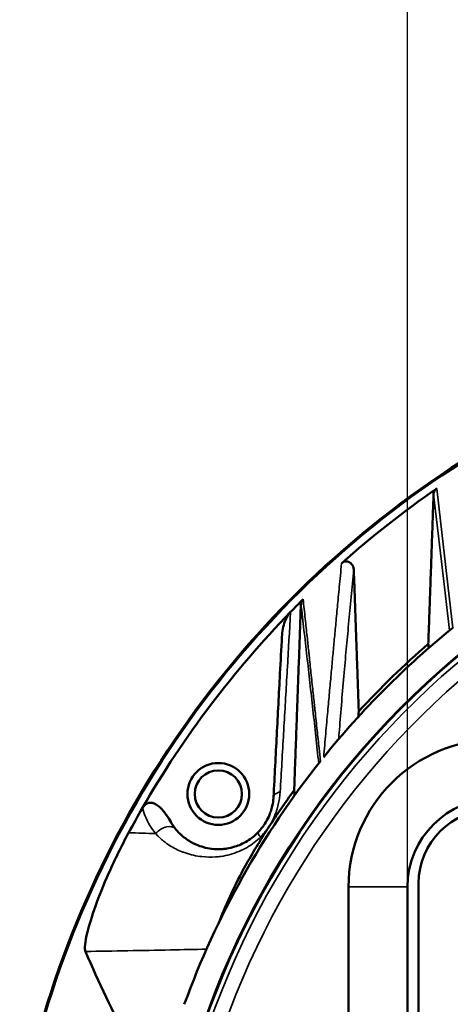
# Model space of a CAD drawing. Header units: millimetres. Extents: x 30 to 1646, y 30 to 1265.
# Tile 81 of 137: x 646 to 675, y 1070 to 1137. Entities that reach past the tile are written whole.
import ezdxf

# ---------------------------------------------------------------- set-up
doc = ezdxf.new("R2010")
doc.units = ezdxf.units.MM
doc.header["$LTSCALE"] = 6
for name, color, linetype, lineweight in [('Dimension (ISO)', 7, 'Continuous', 25), ('Visible (ISO)', 7, 'Continuous', 50), ('Visible Narrow (ISO)', 7, 'Continuous', 35)]:
    doc.layers.add(name, color=color, linetype=linetype, lineweight=lineweight)
doc.styles.add('Note Text (ANSI)', font='tahoma.ttf')
doc.dimstyles.new('Default (ISO)', dxfattribs={"dimscale": 6, "dimtxt": 1, "dimasz": 2.5, "dimexe": 3.175, "dimexo": 0, "dimgap": 0.762, "dimtad": 1, "dimrnd": 1e-08, "dimzin": 0, "dimdsep": 46, "dimtxsty": 'Note Text (ANSI)', "dimcen": 0.09, "dimdle": 10, "dimclrd": 1, "dimclre": 1, "dimclrt": 1, "dimazin": 0, "dimtfac": 3.5052, "dimtmove": 0, "dimatfit": 3, "dimfxl": 1, "dimtolj": 1, "dimtzin": 0, "dimlwd": -1, "dimlwe": -1, "dimarcsym": 0})

# ---------------------------------------------------------------- blocks, each defined once
blk = doc.blocks.new('_DotSmall')
at = {"color": 0, "linetype": 'ByBlock', "const_width": 0.5}
blk.add_lwpolyline([(-0.0625, 0, 1), (0.0625, 0, 1)], format="xyb", close=True, dxfattribs=at)
blk = doc.blocks.new('*D17')
at = {"layer": 'Defpoints', "color": 0, "transparency": 16777216}
for p in [(672.17, 1151.441), (624.17, 1067.288), (672.17, 1049.788)]:
    blk.add_point(p, dxfattribs=at)
at = {"layer": 'Dimension (ISO)', "color": 1, "transparency": 16777216}
for p, q in [((624.17, 1067.288), (624.17, 1170.491)), ((672.17, 1049.788), (672.17, 1170.491)), ((624.17, 1151.441), (482.494, 1151.441)), ((672.17, 1151.441), (639.17, 1151.441))]:
    blk.add_line(p, q, dxfattribs=at)
blk.add_solid([(639.17, 1153.941), (639.17, 1148.941), (624.17, 1151.441)], dxfattribs=at)
at = {"layer": 'Dimension (ISO)', "color": 1, "transparency": 16777216, "xscale": 15, "yscale": 15, "zscale": 15}
blk.add_blockref('_DotSmall', (672.17, 1151.441), dxfattribs=at)
at = {"layer": 'Dimension (ISO)', "color": 1, "transparency": 16777216, "insert": (487.066, 1163.862), "char_height": 6, "attachment_point": 1, "style": 'Note Text (ANSI)'}
blk.add_mtext('\\A1;48.00 mm [1.890 in]', dxfattribs=at)
blk = doc.blocks.new('*D19')
at = {"layer": 'Defpoints', "color": 0, "transparency": 16777216}
for p in [(712.17, 1180.377), (672.17, 1049.788), (712.17, 1049.788)]:
    blk.add_point(p, dxfattribs=at)
at = {"layer": 'Dimension (ISO)', "color": 1, "transparency": 16777216}
for p, q in [((672.17, 1049.788), (672.17, 1199.427)), ((712.17, 1049.788), (712.17, 1199.427)), ((672.17, 1180.377), (558.415, 1180.377)), ((712.17, 1180.377), (672.17, 1180.377)), ((712.17, 1180.377), (727.17, 1180.377))]:
    blk.add_line(p, q, dxfattribs=at)
at = {"layer": 'Dimension (ISO)', "color": 1, "transparency": 16777216, "xscale": 15, "yscale": 15, "zscale": 15}
blk.add_blockref('_DotSmall', (672.17, 1180.377), dxfattribs=at)
at = {"layer": 'Dimension (ISO)', "color": 1, "transparency": 16777216, "xscale": 15, "yscale": 15, "zscale": 15, "rotation": 180}
blk.add_blockref('_DotSmall', (712.17, 1180.377), dxfattribs=at)
at = {"layer": 'Dimension (ISO)', "color": 1, "transparency": 16777216, "insert": (562.987, 1192.799), "char_height": 6, "attachment_point": 1, "style": 'Note Text (ANSI)'}
blk.add_mtext('\\A1;40.00 mm [1.575 in]', dxfattribs=at)

msp = doc.modelspace()

# ---------------------------------------------------------------- linework, layer by layer
at = {"layer": 'Visible (ISO)'}
for p, q in [((663.6114, 1085.6011), (663.6114, 1085.6011)), ((654.1828, 1083.147), (654.1894, 1083.1584)), ((668.1703, 1067.2882), (668.1703, 1077.7882)), ((672.1703, 1077.7882), (672.1703, 1067.2882)), ((672.9203, 1067.2882), (672.9203, 1078.0382))]:
    msp.add_line(p, q, dxfattribs=at)
for radius in [2.1, 1.6]:
    msp.add_circle((659.3341, 1084.1005), radius, dxfattribs=at)
for centre, radius, start, end in [((712.1703, 1049.7882), 67.5, 119.706636, 164.824868), ((712.1703, 1049.7882), 67.4331, 119.69664, 164.807304), ((712.1703, 1049.7882), 66.8981, 124.629675, 131.658864), ((712.1703, 1049.7882), 57, 122.94677, 162.120415), ((712.1703, 1049.7882), 56.9651, 122.969536, 162.109083), ((712.1703, 1049.7883), 64.9985, 132.350014, 132.351402), ((712.1703, 1049.7882), 66.8981, 134.733045, 135.769676), ((712.8176, 1049.1062), 65.9387, 133.501481, 133.501497), ((712.1703, 1049.7882), 66.8981, 135.769676, 150.078001), ((712.1703, 1049.7882), 58.6709, 129.014394, 141.137421), ((711.9846, 1049.9758), 63.5679, 134.716355, 134.716371), ((712.1703, 1049.7882), 58.9016, 130.929096, 137.327322), ((710.5753, 1051.2376), 62.8434, 137.73926, 137.73927), ((712.4032, 1049.5708), 64.1506, 136.966766, 136.96678), ((713.0615, 1049.015), 65.0118, 139.052192, 139.052203), ((712.1682, 1049.7901), 60.3401, 138.840762, 138.840948), ((678.1703, 1077.7882), 10, 90, 180), ((712.1703, 1049.7882), 58.6709, 141.47197, 160.034434), ((712.1703, 1049.7882), 58.9016, 144.062364, 146.999743), ((659.3343, 1084.1005), 4.266, 7.986727, 7.987034), ((678.1703, 1077.7882), 6, 90, 180), ((712.1703, 1049.7882), 66.8981, 150.089307, 151.739041), ((677.9203, 1078.0382), 5, 90, 180), ((712.1703, 1049.7882), 58.9016, 146.999743, 147.814665), ((712.1701, 1049.7883), 64.9983, 158.671124, 158.671738), ((712.1702, 1049.7883), 63.8318, 158.239098, 158.24008), ((712.1703, 1049.7882), 60.3429, 156.834128, 156.836274)]:
    msp.add_arc(centre, radius, start, end, dxfattribs=at)
msp.add_ellipse((705.7813, 1122.5159), major_axis=(8.6446, -98.4031), ratio=0.6736189, start_param=5.1748048, end_param=5.2479798, dxfattribs=at)
for points, knots in [([(673.9385, 1104.4301), (673.9415, 1104.4705), (673.9474, 1104.5121), (673.9693, 1104.5932), (673.985, 1104.633), (674.0244, 1104.7035), (674.0463, 1104.7345), (674.0966, 1104.7898), (674.1239, 1104.814), (674.1541, 1104.8348)], [0.000080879, 0.000080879, 0.000080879, 0.000080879, 0.01501062, 0.01501062, 0.029211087, 0.029211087, 0.041123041, 0.041123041, 0.052177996, 0.052177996, 0.052177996, 0.052177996]), ([(668.5277, 1099.3361), (668.5204, 1099.4161), (668.5019, 1099.4814), (668.4565, 1099.5941), (668.421, 1099.6532), (668.3089, 1099.7842), (668.2312, 1099.8266), (668.1088, 1099.8722), (668.0477, 1099.8843), (667.923, 1099.8774), (667.8724, 1099.8627), (667.8106, 1099.8382), (667.7867, 1099.8265), (667.7376, 1099.7968), (667.7177, 1099.7812), (667.7035, 1099.7688)], [-0.045920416, -0.045920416, -0.045920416, -0.045920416, -0.04113203, -0.04113203, -0.035298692, -0.035298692, -0.025612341, -0.025612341, -0.017479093, -0.017479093, -0.010344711, -0.010344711, -0.005775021, -0.005775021, -0.000542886, -0.000542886, -0.000542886, -0.000542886]), ([(664.9374, 1096.9665), (664.9418, 1096.9985), (664.9456, 1097.0309), (664.9597, 1097.0957), (664.9699, 1097.1281), (664.996, 1097.1882), (665.011, 1097.2158), (665.046, 1097.2672), (665.0654, 1097.2906), (665.0871, 1097.3122)], [0.000422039, 0.000422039, 0.000422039, 0.000422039, 0.011560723, 0.011560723, 0.022556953, 0.022556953, 0.032292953, 0.032292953, 0.041495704, 0.041495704, 0.041495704, 0.041495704]), ([(664.235, 1096.4526), (664.1546, 1096.37), (664.0852, 1096.2738), (663.9562, 1096.0561), (663.8979, 1095.928), (663.7372, 1095.4929), (663.6677, 1095.138), (663.6485, 1094.7717)], [-0.19560772, -0.19560772, -0.19560772, -0.19560772, -0.15653585, -0.15653585, -0.11003961, -0.11003961, -0.00000097, -0.00000097, -0.00000097, -0.00000097]), ([(663.6485, 1094.7717), (663.605, 1093.9429), (663.5614, 1093.1107), (663.5176, 1092.2746), (663.4452, 1090.893), (663.3722, 1089.501), (663.2987, 1088.0975), (663.226, 1086.7114), (663.1528, 1085.314), (663.0789, 1083.9043)], [0.00000005, 0.00000005, 0.00000005, 0.00000005, 0.23338996, 0.23338996, 0.23338996, 0.61909545, 0.61909545, 0.61909545, 1, 1, 1, 1]), ([(656.0384, 1082.3112), (655.9438, 1082.4856), (655.8326, 1082.6575), (655.5857, 1082.9786), (655.4352, 1083.1444), (655.1853, 1083.3411), (655.0881, 1083.4038), (654.9008, 1083.4814), (654.8116, 1083.5033), (654.6485, 1083.5028), (654.5792, 1083.4889), (654.4491, 1083.4339), (654.3914, 1083.395), (654.2807, 1083.2932), (654.2307, 1083.2281), (654.1894, 1083.1584)], [-0.25023156, -0.25023156, -0.25023156, -0.25023156, -0.19098315, -0.19098315, -0.12892318, -0.12892318, -0.09550831, -0.09550831, -0.06808471, -0.06808471, -0.04653376, -0.04653376, -0.02561895, -0.02561895, -0.00131979, -0.00131979, -0.00131979, -0.00131979]), ([(662.0396, 1081.5042), (662.1881, 1081.6588), (662.3229, 1081.8261), (662.4413, 1082.0012), (662.4583, 1082.0263), (662.475, 1082.0516), (662.4913, 1082.077), (662.5887, 1082.229), (662.6744, 1082.3869), (662.7499, 1082.5536), (662.7906, 1082.6432), (662.8282, 1082.7354), (662.8626, 1082.8308), (662.9027, 1082.9423), (662.9385, 1083.0582), (662.9692, 1083.1794), (663.0101, 1083.3413), (663.0421, 1083.513), (663.0617, 1083.6919), (663.0694, 1083.7616), (663.0752, 1083.8324), (663.0789, 1083.9043)], [0.00000001, 0.00000001, 0.00000001, 0.00000001, 0.25, 0.25, 0.25, 0.28586442, 0.28586442, 0.28586442, 0.5, 0.5, 0.5, 0.61522977, 0.61522977, 0.61522977, 0.75, 0.75, 0.75, 0.92987607, 0.92987607, 0.92987607, 1, 1, 1, 1]), ([(656.4368, 1081.7193), (656.3924, 1081.7736), (656.3492, 1081.8293), (656.3074, 1081.8865), (656.2098, 1082.02), (656.1197, 1082.1616), (656.0384, 1082.3112)], [0, 0, 0, 0, 0.29992198, 0.29992198, 0.29992198, 0.99988029, 0.99988029, 0.99988029, 0.99988029]), ([(653.2465, 1081.4637), (653.0029, 1081.0106), (652.7685, 1080.5555), (652.3178, 1079.6398), (652.1053, 1079.1862), (651.5348, 1077.9062), (651.2354, 1077.1516), (650.7425, 1075.7727), (650.5691, 1075.1902), (650.2823, 1074.0328), (650.2381, 1073.5764), (650.3132, 1073.4057)], [-1.6898457, -1.6898457, -1.6898457, -1.6898457, -1.5092411, -1.5092411, -1.324824, -1.324824, -0.9738005, -0.9738005, -0.590295, -0.590295, -0.0000154, -0.0000154, -0.0000154, -0.0000154]), ([(662.0396, 1081.5042), (661.9303, 1081.3903), (661.8148, 1081.2841), (661.695, 1081.187), (661.562, 1081.0792), (661.4238, 1080.9824), (661.2826, 1080.8966), (661.1453, 1080.8131), (661.0052, 1080.74), (660.8645, 1080.677), (660.73, 1080.6169), (660.595, 1080.566), (660.4603, 1080.5236), (660.2726, 1080.4646), (660.0861, 1080.4221), (659.9031, 1080.3939), (659.8173, 1080.3807), (659.7322, 1080.3706), (659.648, 1080.3635), (659.3841, 1080.3412), (659.129, 1080.348), (658.8842, 1080.3776), (658.8806, 1080.378), (658.8771, 1080.3784), (658.8736, 1080.3789), (658.5027, 1080.4248), (658.1556, 1080.523), (657.831, 1080.6649), (657.7307, 1080.7088), (657.6325, 1080.7568), (657.5365, 1080.8092), (657.2948, 1080.9409), (657.0678, 1081.0994), (656.8557, 1081.2862), (656.7082, 1081.4162), (656.5678, 1081.5598), (656.4368, 1081.7193)], [0, 0, 0, 0, 0.0592519, 0.0592519, 0.0592519, 0.125, 0.125, 0.125, 0.1889311, 0.1889311, 0.1889311, 0.25, 0.25, 0.25, 0.3350938, 0.3350938, 0.3350938, 0.375, 0.375, 0.375, 0.5, 0.5, 0.5, 0.5018098, 0.5018098, 0.5018098, 0.6914109, 0.6914109, 0.6914109, 0.75, 0.75, 0.75, 0.8974618, 0.8974618, 0.8974618, 1, 1, 1, 1]), ([(662.3201, 1081.1628), (662.0478, 1080.73), (661.7847, 1080.294), (661.2775, 1079.4148), (661.0374, 1078.9779), (660.4041, 1077.7682), (660.071, 1077.0589), (659.6554, 1076.0845), (659.5296, 1075.7668), (659.425, 1075.483)], [-1.61363592, -1.61363592, -1.61363592, -1.61363592, -1.43423733, -1.43423733, -1.2511885, -1.2511885, -0.91398375, -0.91398375, -0.72264976, -0.72264976, -0.72264976, -0.72264976])]:
    msp.add_open_spline(points, degree=3, knots=knots, dxfattribs=at)
for points, weights in [([(673.9385, 1104.4301), (673.7512, 1099.043), (673.5824, 1094.2896)], [1.01248326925, 1.05532038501, 1.09268768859]), ([(668.8636, 1089.7123), (668.7057, 1094.2532), (668.5277, 1099.3361)], [1.08958148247, 1.05640734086, 1.01825696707]), ([(664.9374, 1096.9665), (664.6973, 1090.2632), (664.4803, 1084.3578)], [1.01092862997, 1.05290900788, 1.0853655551]), ([(673.5824, 1094.2896), (673.5978, 1094.1498), (673.613, 1094.0105)], [1.00061823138, 1.00074520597, 1.00086511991]), ([(668.8636, 1089.7123), (668.8474, 1089.5238), (668.8314, 1089.3358)], [1.00062987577, 1.00077121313, 1.0009052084]), ([(664.4803, 1084.3578), (664.4966, 1084.1827), (664.5127, 1084.0084)], [1.00120393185, 1.0014528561, 1.00168959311])]:
    msp.add_rational_spline(points, weights, degree=2, dxfattribs=at)
at = {"layer": 'Visible Narrow (ISO)'}
msp.add_line((668.1703, 1077.7882), (672.1703, 1077.7882), dxfattribs=at)
for centre, radius, start, end in [((712.1703, 1049.7882), 56.6321, 123.188318, 162.000304), ((712.1703, 1049.7882), 55.6327, 123.864174, 161.665561), ((712.1683, 1049.79), 60.458, 138.687237, 138.687418), ((712.3164, 1049.675), 61.4926, 142.224284, 142.224304), ((712.2652, 1049.7178), 60.5788, 143.411541, 143.411565), ((712.1703, 1049.7883), 61.3078, 157.240735, 157.242549), ((712.1703, 1049.7882), 60.4607, 156.884538, 156.886644)]:
    msp.add_arc(centre, radius, start, end, dxfattribs=at)
for centre, major_axis, ratio, start_param, end_param in [((1107.441, 782.2957), (-764.7778, 208.9978), 0.2809241, 5.4197682, 5.4227318), ((655.6644, 1081.0844), (0.7725, 0.635), 0.6405146, 6.2831542, 8.1023138)]:
    msp.add_ellipse(centre, major_axis=major_axis, ratio=ratio, start_param=start_param, end_param=end_param, dxfattribs=at)
for points, knots in [([(675.236, 1095.3749), (675.1192, 1096.4089), (675.0022, 1097.4483), (674.8837, 1098.4932), (674.7653, 1099.5382), (674.6455, 1100.5887), (674.5238, 1101.6453), (674.4022, 1102.7019), (674.2786, 1103.7646), (674.1541, 1104.8348)], [0.00001093, 0.00001093, 0.00001093, 0.00001093, 0.33333333, 0.33333333, 0.33333333, 0.66666667, 0.66666667, 0.66666667, 0.99999993, 0.99999993, 0.99999993, 0.99999993]), ([(667.6994, 1099.7651), (667.6401, 1099.1783), (667.5888, 1098.6327), (667.5425, 1098.1441), (667.4962, 1097.6556), (667.4547, 1097.2244), (667.414, 1096.7987), (667.3734, 1096.3731), (667.3337, 1095.9527), (667.297, 1095.5606), (667.2603, 1095.1685), (667.2264, 1094.8047), (667.1927, 1094.4442), (667.159, 1094.0836), (667.1257, 1093.7263), (667.0915, 1093.359), (667.0573, 1092.9916), (667.0223, 1092.6142), (666.9856, 1092.2156), (666.9489, 1091.817), (666.9107, 1091.3971), (666.8733, 1090.9831), (666.8358, 1090.5691), (666.7989, 1090.1614), (666.7567, 1089.6968), (666.7144, 1089.2323), (666.6671, 1088.7106), (666.6215, 1088.1888), (666.5759, 1087.667), (666.5316, 1087.1453), (666.486, 1086.6016)], [0.00000001, 0.00000001, 0.00000001, 0.00000001, 0.1, 0.1, 0.1, 0.2, 0.2, 0.2, 0.3, 0.3, 0.3, 0.4, 0.4, 0.4, 0.5, 0.5, 0.5, 0.6, 0.6, 0.6, 0.7, 0.7, 0.7, 0.8, 0.8, 0.8, 0.9, 0.9, 0.9, 1, 1, 1, 1]), ([(667.4952, 1087.8199), (667.5068, 1087.9592), (667.5695, 1088.7155), (667.6788, 1090.0988), (667.8528, 1092.1197), (668.0156, 1093.9431), (668.1705, 1095.622), (668.3496, 1097.4602), (668.4641, 1098.7029), (668.5277, 1099.3361)], [0.1105349, 0.1105349, 0.1105349, 0.1105349, 0.14285714, 0.28571429, 0.42857143, 0.57142857, 0.71428571, 0.85714286, 0.99999237, 0.99999237, 0.99999237, 0.99999237]), ([(664.9374, 1096.9665), (665.0757, 1095.8134), (665.3452, 1093.4675), (665.7471, 1089.8687), (666.0166, 1087.4048), (666.1455, 1086.1748)], [0, 0, 0, 0, 0.33333333, 0.66666667, 0.9892311, 0.9892311, 0.9892311, 0.9892311]), ([(666.2719, 1086.3342), (666.2386, 1086.6263), (666.2058, 1086.9184), (666.1733, 1087.2104), (666.1289, 1087.6085), (666.0851, 1088.0065), (666.0417, 1088.4042), (665.9937, 1088.844), (665.9462, 1089.2835), (665.899, 1089.7225), (665.8888, 1089.8176), (665.8785, 1089.9126), (665.8683, 1090.0076), (665.8305, 1090.3595), (665.7929, 1090.7111), (665.7553, 1091.0625), (665.7104, 1091.4822), (665.6657, 1091.9016), (665.6211, 1092.3207), (665.5795, 1092.712), (665.5379, 1093.1032), (665.4964, 1093.4942), (665.4903, 1093.5513), (665.4843, 1093.6085), (665.4782, 1093.6657), (665.4437, 1093.9913), (665.4092, 1094.3168), (665.3746, 1094.6422), (665.3323, 1095.0407), (665.2899, 1095.439), (665.2472, 1095.837), (665.1998, 1096.2786), (665.1521, 1096.7198), (665.1038, 1097.1606), (665.0982, 1097.2112), (665.0927, 1097.2617), (665.0871, 1097.3122)], [0, 0, 0, 0, 0.0794071, 0.0794071, 0.0794071, 0.1876873, 0.1876873, 0.1876873, 0.3074134, 0.3074134, 0.3074134, 0.3333333, 0.3333333, 0.3333333, 0.4293235, 0.4293235, 0.4293235, 0.5439762, 0.5439762, 0.5439762, 0.6510167, 0.6510167, 0.6510167, 0.6666667, 0.6666667, 0.6666667, 0.7558073, 0.7558073, 0.7558073, 0.8649784, 0.8649784, 0.8649784, 0.9861105, 0.9861105, 0.9861105, 1, 1, 1, 1]), ([(664.235, 1096.4526), (664.1617, 1095.1739), (664.089, 1093.9109), (664.0176, 1092.6663), (664.0103, 1092.539), (664.003, 1092.412), (663.9957, 1092.2852), (663.9217, 1090.9953), (663.8489, 1089.7256), (663.7762, 1088.4621), (663.7718, 1088.3859), (663.7674, 1088.3097), (663.763, 1088.2336), (663.6859, 1086.8947), (663.6088, 1085.5617), (663.5326, 1084.2379)], [0, 0, 0, 0, 0.3024232, 0.3024232, 0.3024232, 0.3333333, 0.3333333, 0.3333333, 0.6477136, 0.6477136, 0.6477136, 0.6666667, 0.6666667, 0.6666667, 1, 1, 1, 1]), ([(663.0789, 1083.9043), (663.0825, 1083.9714), (663.125, 1084.0409), (663.2049, 1084.0997), (663.2849, 1084.1585), (663.4024, 1084.2067), (663.5326, 1084.2379)], [0, 0, 0, 0, 0.5, 0.5, 0.5, 1, 1, 1, 1]), ([(655.0801, 1081.4082), (654.9334, 1081.5899), (654.8021, 1081.7755), (654.6871, 1081.9667), (654.5721, 1082.158), (654.4734, 1082.3548), (654.3895, 1082.5521), (654.3056, 1082.7494), (654.2365, 1082.9472), (654.1828, 1083.147)], [0.00006853, 0.00006853, 0.00006853, 0.00006853, 0.33333333, 0.33333333, 0.33333333, 0.66666667, 0.66666667, 0.66666667, 0.9999995, 0.9999995, 0.9999995, 0.9999995]), ([(662.196, 1081.1669), (662.0631, 1081.0386), (661.9213, 1080.9139), (661.7656, 1080.7948), (661.6181, 1080.6819), (661.458, 1080.574), (661.2823, 1080.4747), (661.1069, 1080.3754), (660.9154, 1080.2814), (660.7237, 1080.2014), (660.5208, 1080.1168), (660.318, 1080.048), (660.1328, 1079.9933), (659.9076, 1079.9268), (659.7088, 1079.8876), (659.5111, 1079.8605), (659.3927, 1079.8443), (659.2746, 1079.8328), (659.1512, 1079.8256), (658.8591, 1079.8086), (658.5372, 1079.8097), (658.2061, 1079.8467), (658.1637, 1079.8514), (658.1211, 1079.8568), (658.0785, 1079.8627), (657.7029, 1079.9147), (657.3191, 1080.0147), (656.9791, 1080.1377), (656.9435, 1080.1506), (656.9085, 1080.1637), (656.8738, 1080.1772), (656.5775, 1080.2927), (656.3107, 1080.4275), (656.0299, 1080.6087), (655.8954, 1080.6955), (655.758, 1080.7926), (655.6206, 1080.9019), (655.4374, 1081.0476), (655.2542, 1081.2151), (655.0802, 1081.4081)], [0, 0, 0, 0, 0.07336425, 0.07336425, 0.07336425, 0.14285714, 0.14285714, 0.14285714, 0.21225152, 0.21225152, 0.21225152, 0.28571429, 0.28571429, 0.28571429, 0.37505808, 0.37505808, 0.37505808, 0.42857143, 0.42857143, 0.42857143, 0.55520034, 0.55520034, 0.55520034, 0.57142857, 0.57142857, 0.57142857, 0.71428571, 0.71428571, 0.71428571, 0.72923499, 0.72923499, 0.72923499, 0.85714286, 0.85714286, 0.85714286, 0.91838904, 0.91838904, 0.91838904, 1, 1, 1, 1]), ([(662.0396, 1081.5042), (662.0281, 1081.492), (662.026, 1081.47), (662.0341, 1081.4395), (662.0422, 1081.4089), (662.0602, 1081.3701), (662.0876, 1081.3239), (662.1151, 1081.2777), (662.1523, 1081.224), (662.196, 1081.1669)], [0.00000001, 0.00000001, 0.00000001, 0.00000001, 0.33333333, 0.33333333, 0.33333333, 0.66666667, 0.66666667, 0.66666667, 0.9999411, 0.9999411, 0.9999411, 0.9999411]), ([(662.7714, 1081.8686), (662.7099, 1081.7828), (662.5857, 1081.6167), (662.4146, 1081.4129), (662.2715, 1081.2503), (662.196, 1081.1669)], [0, 0, 0, 0, 0.33333333, 0.66666667, 0.99999269, 0.99999269, 0.99999269, 0.99999269]), ([(650.3132, 1073.4057), (651.2699, 1073.4227), (653.1871, 1073.4569), (655.929, 1073.5088), (657.7137, 1073.5461), (658.5324, 1073.5632)], [0, 0, 0, 0, 0.33333333, 0.66666667, 0.94759501, 0.94759501, 0.94759501, 0.94759501])]:
    msp.add_open_spline(points, degree=3, knots=knots, dxfattribs=at)
for points in [[(673.9385, 1104.4301), (674.3047, 1101.4179), (674.6685, 1098.355), (675.0286, 1095.2059)], [(667.7035, 1099.7688), (667.7021, 1099.7676), (667.7007, 1099.7664), (667.6994, 1099.7651)], [(662.7714, 1081.8686), (662.911, 1082.0946), (663.1525, 1082.5697), (663.4289, 1083.3653), (663.5121, 1083.9384), (663.5326, 1084.2379)], [(662.3201, 1081.1628), (662.2788, 1081.1643), (662.2372, 1081.1654), (662.196, 1081.1669)]]:
    msp.add_open_spline(points, degree=3, dxfattribs=at)

# ---------------------------------------------------------------- dimensions: what is measured, and where the dimension line sits
at = {"layer": 'Dimension (ISO)', "color": 1, "true_color": 0xff0000}
for base, p1, p2, text, override, picture, middle in [((712.1703, 1180.3771), (672.1703, 1049.7882), (712.1703, 1049.7882), '<> mm [1.575 in]', {"dimgap": 0.762, "dimdec": 2, "dimpost": '', "dimblk1": 'DotSmall', "dimblk2": 'DotSmall', "dimsah": 1, "dimdle": 0, "dimtol": 0, "dimlim": 0, "dimtp": 0, "dimtm": 0, "dimtdec": 2, "dimtofl": 1, "dimatfit": 1}, '*D19', (600.2927, 1180.3771)), ((672.1703, 1151.4407), (624.1703, 1067.2882), (672.1703, 1049.7882), '<> mm [1.890 in]', {"dimgap": 0.762, "dimdec": 2, "dimpost": '', "dimblk2": 'DotSmall', "dimsah": 1, "dimdle": 0, "dimtol": 0, "dimlim": 0, "dimtp": 0, "dimtm": 0, "dimtdec": 2, "dimtofl": 0, "dimatfit": 2}, '*D17', (524.3714, 1151.4407))]:
    dim = msp.add_linear_dim(base=base, p1=p1, p2=p2, angle=180, text=text, dimstyle='Default (ISO)', override=override, dxfattribs=at)
    dim.commit()
    dim.dimension.update_dxf_attribs({"geometry": picture, "text_midpoint": middle, "dimtype": 160})

doc.saveas('drawing.dxf')
